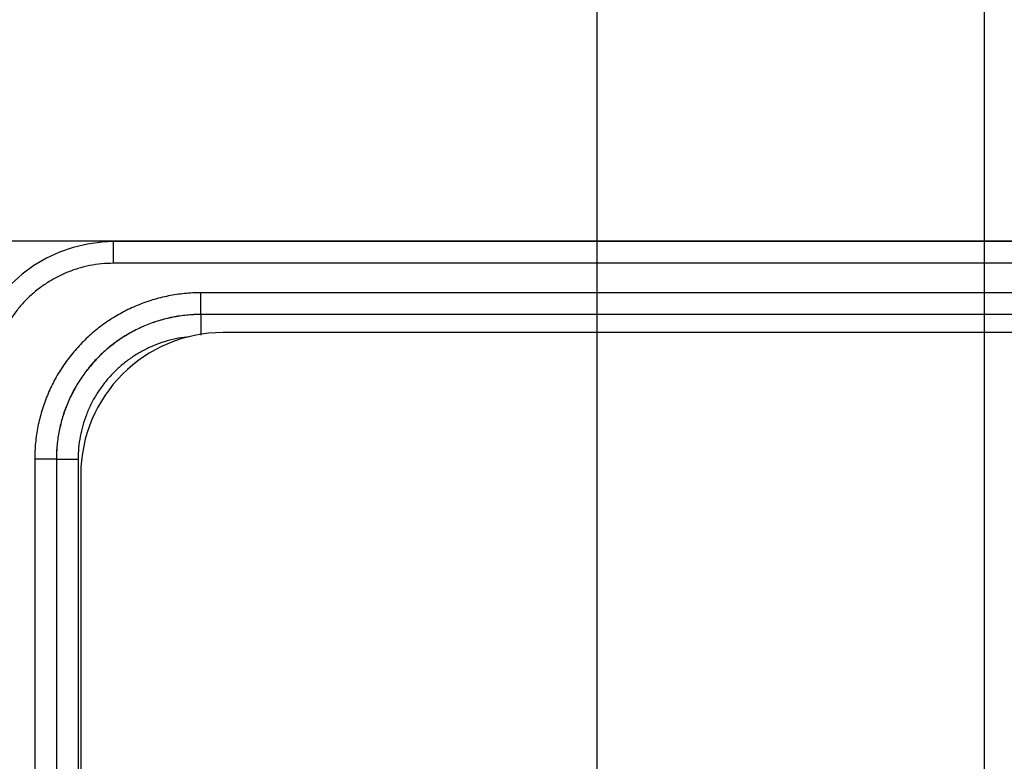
# Model space of a CAD drawing. Header units: inches. Extents: x 0 to 34, y 0 to 22.
# Tile 86 of 129: x 11.921 to 12.603, y 18.573 to 19.086. Entities that reach past the tile are written whole.
import ezdxf

# ---------------------------------------------------------------- set-up
doc = ezdxf.new("R2010")
doc.units = ezdxf.units.IN
doc.header["$LTSCALE"] = 1.87
doc.header["$MEASUREMENT"] = 0
doc.layers.get('0').update_dxf_attribs({"linetype": 'CONTINUOUS'})
doc.layers.add('DIMENSIONS', color=7, linetype='CONTINUOUS')
doc.styles.get("Standard").update_dxf_attribs({"font": 'txt', "width": 0.8})
doc.dimstyles.new('DIMSTYLE_3', dxfattribs={"dimtxt": 0.125, "dimasz": 0.18, "dimexe": 0.125, "dimexo": 0.0625, "dimgap": 0.03125, "dimtad": 0, "dimtih": 1, "dimtoh": 1, "dimzin": 0, "dimdsep": 46, "dimtxsty": 'STANDARD', "dimblk": '_FILLED', "dimblk1": '_FILLED', "dimblk2": '_FILLED', "dimcen": 0.09, "dimazin": 0, "dimtp": 0.01, "dimtm": 0.01, "dimtfac": 1, "dimtofl": 0, "dimtmove": 0, "dimatfit": 3, "dimldrblk": '_FILLED', "dimfxl": 1, "dimtolj": 1, "dimtzin": 0, "dimarcsym": 0})

# ---------------------------------------------------------------- blocks, each defined once
blk = doc.blocks.new('*D22')
at = {"layer": 'DIMENSIONS', "color": 2, "linetype": 'CONTINUOUS'}
blk.add_line((12.32094, 18.05015), (12.32094, 19.62004), dxfattribs=at)
at = {"layer": 'DIMENSIONS', "color": 2, "linetype": 'CONTINUOUS', "insert": (12.25844, 19.68254), "char_height": 0.125, "width": 1.525, "attachment_point": 1, "rotation": 90, "line_spacing_factor": 0.9}
blk.add_mtext('2X 11.04{\\ftxt.shx;\\W1.000000;\\H0.125000; }[.435]', dxfattribs=at)
blk = doc.blocks.new('_FILLED')
at = {"color": 0, "linetype": 'BYBLOCK'}
blk.add_solid([(0, 0), (-1, 0.1736), (-1, -0.1736)], dxfattribs=at)
blk = doc.blocks.new('*D51')
at = {"layer": 'DIMENSIONS', "color": 2, "linetype": 'CONTINUOUS'}
blk.add_line((12.58874, 18.13404), (12.58874, 19.62004), dxfattribs=at)
at = {"layer": 'DIMENSIONS', "color": 2, "linetype": 'CONTINUOUS', "insert": (12.52624, 19.68254), "char_height": 0.125, "width": 1.225, "attachment_point": 1, "rotation": 90, "line_spacing_factor": 0.9}
blk.add_mtext('17.84{\\ftxt.shx;\\W1.000000;\\H0.125000; }[.702]', dxfattribs=at)
blk = doc.blocks.new('*D52')
at = {"layer": 'DIMENSIONS', "color": 2, "linetype": 'CONTINUOUS'}
blk.add_line((12.9902, 18.93254), (11.19848, 18.93254), dxfattribs=at)
at = {"layer": 'DIMENSIONS', "color": 2, "linetype": 'CONTINUOUS', "insert": (11.13598, 18.99504), "char_height": 0.125, "width": 1.325, "attachment_point": 3, "line_spacing_factor": 0.9}
blk.add_mtext('89.61{\\ftxt.shx;\\W1.000000;\\H0.125000; }[3.528]', dxfattribs=at)

msp = doc.modelspace()

# ---------------------------------------------------------------- linework, layer by layer
at = {"color": 7, "linetype": 'CONTINUOUS'}
for p, q in [((11.98643, 18.91715), (11.98643, 18.93215)), ((12.98719, 18.93215), (11.98643, 18.93215)), ((12.98719, 18.91715), (11.98643, 18.91715)), ((12.04679, 18.88177), (12.04679, 18.89676)), ((12.81423, 18.89676), (12.04679, 18.89676)), ((12.04679, 18.88177), (12.04683, 18.88174)), ((12.81423, 18.88177), (12.04679, 18.88177)), ((12.04683, 18.88174), (12.04683, 18.86757)), ((12.81419, 18.88174), (12.04683, 18.88174)), ((12.80272, 18.8693), (12.06217, 18.8693)), ((11.93186, 18.78183), (11.93186, 15.93661)), ((11.94685, 18.78183), (11.93186, 18.78183)), ((11.94685, 18.78183), (11.94685, 15.93661)), ((11.94685, 18.78183), (11.94689, 18.7818)), ((11.94689, 18.7818), (11.94689, 15.93665)), ((11.94689, 18.7818), (11.96188, 18.7818)), ((11.96188, 18.7818), (11.96188, 15.93665)), ((11.96374, 18.77087), (11.96374, 15.95518))]:
    msp.add_line(p, q, dxfattribs=at)
msp.add_lwpolyline([(11.98643, 18.93215), (11.9782, 18.93182), (11.96827, 18.93049), (11.95851, 18.92818), (11.94904, 18.9249), (11.93994, 18.92069), (11.9313, 18.91559), (11.92322, 18.90965), (11.91578, 18.90292), (11.90905, 18.89549), (11.90309, 18.88742), (11.89798, 18.87879), (11.89375, 18.8697), (11.89046, 18.86023), (11.88813, 18.85048), (11.88679, 18.84054), (11.88644, 18.83217)], dxfattribs=at)
msp.add_arc((12.06217, 18.77087), 0.09843, 90, 180, dxfattribs=at)
for points, knots in [([(11.98643, 18.91715), (11.98365, 18.91715), (11.97809, 18.91688), (11.96982, 18.91566), (11.96172, 18.91363), (11.95385, 18.91081), (11.9463, 18.90724), (11.93914, 18.90295), (11.93243, 18.89797), (11.92624, 18.89236), (11.92063, 18.88617), (11.91565, 18.87946), (11.91136, 18.8723), (11.90778, 18.86474), (11.90497, 18.85688), (11.90294, 18.84877), (11.90172, 18.84051), (11.90144, 18.83495), (11.90144, 18.83217)], [0, 0, 0, 0, 0.0625, 0.125, 0.1875, 0.25, 0.3125, 0.375, 0.4375, 0.5, 0.5625, 0.624999, 0.687499, 0.749999, 0.812499, 0.874999, 0.9375, 1, 1, 1, 1]), ([(12.04679, 18.89676), (12.04303, 18.89676), (12.0355, 18.8964), (12.02433, 18.89474), (12.01337, 18.892), (12.00273, 18.88819), (11.99252, 18.88336), (11.98283, 18.87756), (11.97375, 18.87083), (11.96538, 18.86324), (11.9578, 18.85487), (11.95107, 18.8458), (11.94526, 18.83611), (11.94043, 18.82589), (11.93663, 18.81525), (11.93388, 18.80429), (11.93223, 18.79312), (11.93186, 18.78559), (11.93186, 18.78183)], [0, 0, 0, 0, 0.062501, 0.125, 0.1875, 0.25, 0.312499, 0.374999, 0.437499, 0.499998, 0.562498, 0.624998, 0.687498, 0.749997, 0.812497, 0.874998, 0.937498, 1, 1, 1, 1]), ([(12.04679, 18.88177), (12.04352, 18.88177), (12.03698, 18.88145), (12.02726, 18.88002), (12.01773, 18.87763), (12.00848, 18.87433), (11.99959, 18.87013), (11.99116, 18.86508), (11.98327, 18.85923), (11.97599, 18.85263), (11.9694, 18.84535), (11.96354, 18.83746), (11.9585, 18.82903), (11.9543, 18.82015), (11.95099, 18.8109), (11.94861, 18.80137), (11.94717, 18.79165), (11.94685, 18.7851), (11.94685, 18.78183)], [0, 0, 0, 0, 0.0625, 0.124999, 0.187499, 0.249999, 0.312499, 0.374998, 0.437498, 0.499998, 0.562498, 0.624998, 0.687498, 0.749998, 0.812498, 0.874998, 0.937499, 1, 1, 1, 1]), ([(12.04683, 18.88174), (12.04356, 18.88174), (12.03701, 18.88141), (12.0273, 18.87997), (12.01777, 18.87759), (12.00852, 18.87428), (11.99964, 18.87008), (11.99121, 18.86503), (11.98332, 18.85918), (11.97604, 18.85258), (11.96945, 18.8453), (11.9636, 18.83741), (11.95855, 18.82898), (11.95435, 18.8201), (11.95104, 18.81086), (11.94865, 18.80133), (11.94721, 18.79161), (11.94689, 18.78507), (11.94689, 18.7818)], [0, 0, 0, 0, 0.0625, 0.124999, 0.187499, 0.249999, 0.312499, 0.374999, 0.437499, 0.499999, 0.5625, 0.625, 0.6875, 0.75, 0.8125, 0.875, 0.9375, 1, 1, 1, 1]), ([(12.03891, 18.86638), (12.03631, 18.86613), (12.03112, 18.86541), (12.02348, 18.8636), (12.01603, 18.8611), (12.00885, 18.85793), (12.00199, 18.8541), (11.99552, 18.84966), (11.98948, 18.84464), (11.98393, 18.83909), (11.97891, 18.83304), (11.97448, 18.82656), (11.97066, 18.8197), (11.96749, 18.81251), (11.965, 18.80507), (11.9632, 18.79742), (11.96212, 18.78964), (11.96188, 18.78441), (11.96188, 18.7818)], [0, 0, 0, 0, 0.062501, 0.125, 0.1875, 0.25, 0.3125, 0.375, 0.437499, 0.499999, 0.562499, 0.624999, 0.687499, 0.749999, 0.812499, 0.874999, 0.9375, 1, 1, 1, 1])]:
    msp.add_open_spline(points, degree=3, knots=knots, dxfattribs=at)

# ---------------------------------------------------------------- dimensions: what is measured, and where the dimension line sits
at = {"layer": 'DIMENSIONS', "color": 2, "linetype": 'CONTINUOUS'}
dim = msp.add_ordinate_dim(feature_location=(12.32094, 18.05015), offset=(0, 1.56989), dtype=1, origin=(11.88644, 17.98765), text='2X <>', dimstyle='DIMSTYLE_3', dxfattribs=at)
dim.commit()
dim.dimension.update_dxf_attribs({"geometry": '*D22', "text_midpoint": (12.32094, 20.44504)})
for feature_location, offset, dtype, origin, picture, middle in [((12.58874, 18.13404), (0, 1.486), 1, (11.88644, 18.07154), '*D51', (12.58874, 20.29504)), ((12.9902, 18.93254), (-1.79172, 0), 0, (13.0527, 15.40458), '*D52', (10.47348, 18.93254))]:
    dim = msp.add_ordinate_dim(feature_location=feature_location, offset=offset, dtype=dtype, origin=origin, dimstyle='DIMSTYLE_3', dxfattribs=at)
    dim.commit()
    dim.dimension.update_dxf_attribs({"geometry": picture, "text_midpoint": middle})

doc.saveas('drawing.dxf')
